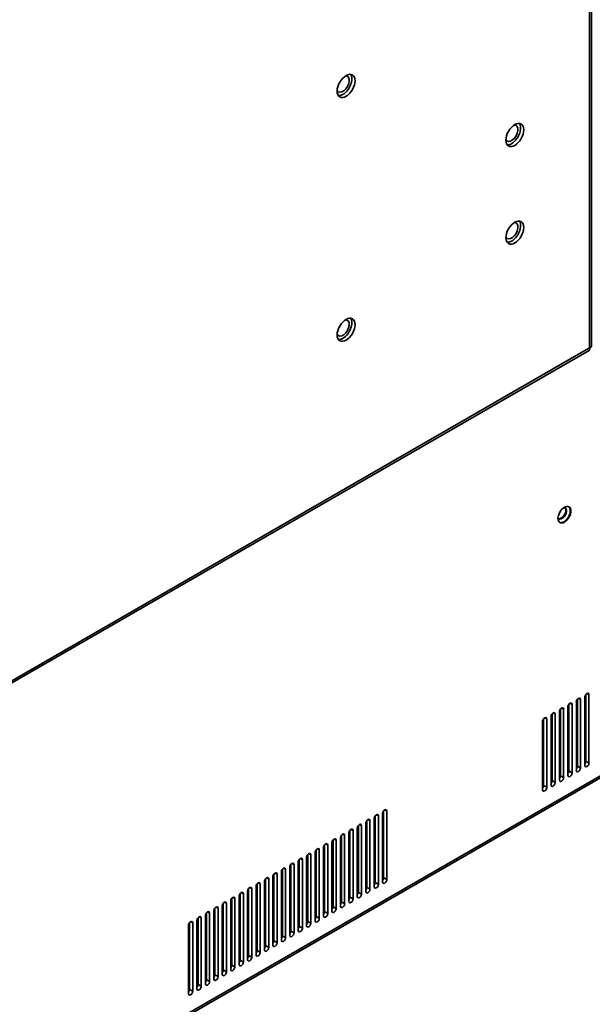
# Model space of a CAD drawing. Header units: millimetres. Extents: x 0 to 4667, y 0 to 3300.
# Tile 5 of 21: x 884 to 1076, y 523 to 853. Entities that reach past the tile are written whole.
import ezdxf

# ---------------------------------------------------------------- set-up
doc = ezdxf.new("R2010")
doc.units = ezdxf.units.MM
doc.header["$LTSCALE"] = 11.111111
doc.layers.add('Sichtbare Kanten(ISO)', color=7, linetype='Continuous', lineweight=35)
doc.layers.add('Sichtbare tangentiale Kanten(ISO)', color=7, linetype='Continuous', lineweight=35)

msp = doc.modelspace()

# ---------------------------------------------------------------- linework, layer by layer
at = {"layer": 'Sichtbare Kanten(ISO)'}
for p, q in [((1075.65, 743.94), (1075.65, 1014.2)), ((1387.46, 777.1), (322.02, 163.56)), ((1074.85, 742.56), (1074.85, 742.52)), ((1075.65, 743.94), (1075.65, 743.91)), ((754.45, 558.02), (1074.85, 742.52)), ((1073.78, 627.24), (1073.78, 604.86)), ((1074.84, 604.25), (1074.84, 627.14)), ((1068.12, 623.98), (1068.12, 601.6)), ((1069.18, 600.99), (1069.18, 623.88)), ((1070.6, 624.7), (1070.6, 601.81)), ((1070.95, 625.61), (1070.95, 603.23)), ((1072.01, 602.62), (1072.01, 625.51)), ((1073.43, 626.33), (1073.43, 603.44)), ((1062.47, 620.72), (1062.47, 598.35)), ((1063.53, 597.74), (1063.53, 620.63)), ((1064.94, 621.44), (1064.94, 598.55)), ((1065.29, 622.35), (1065.29, 599.97)), ((1066.35, 599.36), (1066.35, 622.25)), ((1067.77, 623.07), (1067.77, 600.18)), ((1059.28, 618.18), (1059.28, 595.29)), ((1059.64, 619.09), (1059.64, 596.72)), ((1060.7, 596.11), (1060.7, 619)), ((1062.11, 619.81), (1062.11, 596.92)), ((1070.6, 611.15), (1070.95, 611.35)), ((1073.43, 612.77), (1073.78, 612.98)), ((1064.94, 607.89), (1065.29, 608.09)), ((1067.77, 609.52), (1068.12, 609.72)), ((1059.28, 604.63), (1059.64, 604.83)), ((1062.11, 606.26), (1062.47, 606.46)), ((1006.02, 588.22), (1006.02, 565.84)), ((1007.08, 565.23), (1007.08, 588.12)), ((1000.36, 584.96), (1000.36, 562.58)), ((1001.42, 561.97), (1001.42, 584.86)), ((1002.84, 585.68), (1002.84, 562.79)), ((1003.19, 586.59), (1003.19, 564.21)), ((1004.25, 563.6), (1004.25, 586.49)), ((1005.67, 587.31), (1005.67, 564.42)), ((994.71, 581.7), (994.71, 559.33)), ((995.77, 558.72), (995.77, 581.61)), ((997.18, 582.42), (997.18, 559.53)), ((997.54, 583.33), (997.54, 560.96)), ((998.6, 560.34), (998.6, 583.23)), ((1000.01, 584.05), (1000.01, 561.16)), ((989.05, 578.45), (989.05, 556.07)), ((990.11, 555.46), (990.11, 578.35)), ((991.52, 579.16), (991.52, 556.27)), ((991.88, 580.07), (991.88, 557.7)), ((992.94, 557.09), (992.94, 579.98)), ((994.35, 580.79), (994.35, 557.9)), ((983.04, 574.28), (983.04, 551.39)), ((983.39, 575.19), (983.39, 552.81)), ((984.45, 552.2), (984.45, 575.09)), ((985.87, 575.91), (985.87, 553.01)), ((986.22, 576.82), (986.22, 554.44)), ((987.28, 553.83), (987.28, 576.72)), ((988.7, 577.53), (988.7, 554.64)), ((977.38, 571.02), (977.38, 548.13)), ((977.74, 571.93), (977.74, 549.55)), ((978.8, 548.94), (978.8, 571.83)), ((980.21, 572.65), (980.21, 549.76)), ((980.56, 573.56), (980.56, 551.18)), ((981.63, 550.57), (981.63, 573.46)), ((1002.84, 572.13), (1003.19, 572.33)), ((1005.67, 573.75), (1006.02, 573.96)), ((971.73, 567.76), (971.73, 544.87)), ((972.08, 568.67), (972.08, 546.3)), ((973.14, 545.69), (973.14, 568.58)), ((974.55, 569.39), (974.55, 546.5)), ((974.91, 570.3), (974.91, 547.92)), ((975.97, 547.31), (975.97, 570.2)), ((997.18, 568.87), (997.54, 569.07)), ((1000.01, 570.5), (1000.36, 570.7)), ((966.07, 564.5), (966.07, 541.61)), ((966.42, 565.42), (966.42, 543.04)), ((967.48, 542.43), (967.48, 565.32)), ((968.9, 566.13), (968.9, 543.24)), ((969.25, 567.04), (969.25, 544.67)), ((970.31, 544.06), (970.31, 566.95)), ((991.52, 565.61), (991.88, 565.81)), ((994.35, 567.24), (994.71, 567.44)), ((960.41, 561.25), (960.41, 538.36)), ((960.77, 562.16), (960.77, 539.78)), ((961.83, 539.17), (961.83, 562.06)), ((963.24, 562.88), (963.24, 539.98)), ((963.59, 563.79), (963.59, 541.41)), ((964.65, 540.8), (964.65, 563.69)), ((985.87, 562.35), (986.22, 562.56)), ((988.7, 563.98), (989.05, 564.19)), ((954.76, 557.99), (954.76, 535.1)), ((955.11, 558.9), (955.11, 536.52)), ((956.17, 535.91), (956.17, 558.8)), ((957.58, 559.62), (957.58, 536.73)), ((957.94, 560.53), (957.94, 538.15)), ((959, 537.54), (959, 560.43)), ((980.21, 559.1), (980.56, 559.3)), ((983.04, 560.72), (983.39, 560.93)), ((949.1, 554.73), (949.1, 531.84)), ((949.45, 555.64), (949.45, 533.27)), ((950.51, 532.66), (950.51, 555.55)), ((951.93, 556.36), (951.93, 533.47)), ((952.28, 557.27), (952.28, 534.89)), ((953.34, 534.28), (953.34, 557.17)), ((974.55, 555.84), (974.91, 556.04)), ((977.38, 557.47), (977.74, 557.67)), ((943.44, 551.47), (943.44, 528.58)), ((943.8, 552.39), (943.8, 530.01)), ((944.86, 529.4), (944.86, 552.29)), ((946.27, 553.1), (946.27, 530.21)), ((946.62, 554.01), (946.62, 531.64)), ((947.68, 531.03), (947.68, 553.92)), ((966.07, 550.95), (966.42, 551.16)), ((968.9, 552.58), (969.25, 552.78)), ((971.73, 554.21), (972.08, 554.41)), ((940.61, 549.85), (940.61, 526.95)), ((940.97, 550.76), (940.97, 528.38)), ((942.03, 527.77), (942.03, 550.66)), ((960.41, 547.69), (960.77, 547.9)), ((963.24, 549.32), (963.59, 549.53)), ((954.76, 544.44), (955.11, 544.64)), ((957.58, 546.07), (957.94, 546.27)), ((949.1, 541.18), (949.45, 541.38)), ((951.93, 542.81), (952.28, 543.01)), ((943.44, 537.92), (943.8, 538.12)), ((946.27, 539.55), (946.62, 539.75)), ((940.61, 536.29), (940.97, 536.5))]:
    msp.add_line(p, q, dxfattribs=at)
for centre, major_axis in [((993.42, 831.21), (2.12, 3.68)), ((1049.98, 814.74), (2.12, 3.68)), ((1049.98, 782.03), (2.12, 3.68)), ((993.42, 749.46), (2.12, 3.68)), ((1066.6, 687.47), (1.52, 2.64))]:
    msp.add_ellipse(centre, major_axis=major_axis, ratio=0.578093, dxfattribs=at)
for centre, major_axis, ratio, start_param, end_param in [((992.36, 831.82), (2.12, 3.68), 0.578093, 3.393329, 6.031449), ((992.36, 831.82), (-1.5, -2.6), 0.578093, 5.914356, 9.793657), ((1048.92, 815.35), (2.12, 3.68), 0.578093, 3.393329, 6.031449), ((1048.92, 815.35), (-1.5, -2.6), 0.578093, 5.914356, 9.793657), ((1048.92, 782.65), (2.12, 3.68), 0.578093, 3.393329, 6.031449), ((1048.92, 782.65), (-1.5, -2.6), 0.578093, 5.914356, 9.793657), ((992.36, 750.07), (-1.5, -2.6), 0.578093, 5.914355, 9.793657), ((992.36, 750.07), (2.12, 3.68), 0.578093, 3.393329, 6.031449), ((1073.55, 744.23), (-2.09, 0.35), 0.428207, 2.42869, 3.214029), ((1065.79, 687.94), (-1.07, -1.86), 0.578093, 5.985806, 9.722157), ((1065.54, 688.08), (1.07, 1.86), 0.578093, 3.256735, 6.168043), ((1066.43, 687.58), (1.52, 2.64), 0.578093, 3.199473, 6.225305), ((1074.13, 626.73), (0.499, 0.867), 0.578093, 5.494998, 8.637446), ((1068.48, 623.48), (0.499, 0.867), 0.578093, 5.494998, 8.637446), ((1071.3, 625.1), (0.499, 0.867), 0.578093, 5.494998, 8.637446), ((1062.82, 620.22), (0.499, 0.867), 0.578093, 5.494998, 8.637446), ((1065.65, 621.85), (0.499, 0.867), 0.578093, 5.494998, 8.637446), ((1059.99, 618.59), (0.499, 0.867), 0.578093, 5.494998, 8.637446), ((1070.14, 604.37), (-1.75, 0), 0.575862, 4.229127, 4.446632), ((1070.14, 603.14), (1.75, 0), 0.575862, 1.087535, 1.30504), ((1070.14, 602.81), (-2.15, 0), 0.575862, 4.324517, 4.49695), ((1073.07, 604.45), (-0.499, -0.867), 0.578093, 1.307063, 2.355117), ((1074.13, 603.84), (-0.499, -0.867), 0.578093, 5.495853, 8.638302), ((1067.42, 601.2), (-0.499, -0.867), 0.578093, 1.307063, 2.355117), ((1068.48, 600.58), (-0.499, -0.867), 0.578093, 5.495853, 8.638302), ((1070.14, 602.53), (2.15, 0), 0.575862, 1.182924, 1.355357), ((1070.14, 601.79), (-3.05, 0), 0.575862, 4.442511, 4.561118), ((1070.14, 604.37), (1.75, 0), 0.575862, 4.978146, 5.195651), ((1070.24, 602.82), (-0.499, -0.867), 0.578093, 1.307063, 2.355117), ((1071.3, 602.21), (-0.499, -0.867), 0.578093, 5.495853, 8.638302), ((1061.76, 597.94), (-0.499, -0.867), 0.578093, 1.307063, 2.355117), ((1062.82, 597.33), (-0.499, -0.867), 0.578093, 5.495853, 8.638302), ((1064.59, 599.57), (-0.499, -0.867), 0.578093, 1.307063, 2.355117), ((1065.65, 598.96), (-0.499, -0.867), 0.578093, 5.495853, 8.638302), ((1058.93, 596.31), (-0.499, -0.867), 0.578093, 1.307063, 2.355117), ((1059.99, 595.7), (-0.499, -0.867), 0.578093, 5.495853, 8.638302), ((1006.37, 587.71), (0.499, 0.867), 0.578093, 5.495, 8.637446), ((1000.72, 584.46), (0.499, 0.867), 0.578093, 5.495, 8.637446), ((1003.55, 586.09), (0.499, 0.867), 0.578093, 5.495, 8.637446), ((995.06, 581.2), (0.499, 0.867), 0.578093, 5.495, 8.637446), ((997.89, 582.83), (0.499, 0.867), 0.578093, 5.495, 8.637446), ((989.4, 577.94), (0.499, 0.867), 0.578093, 5.495, 8.637446), ((992.23, 579.57), (0.499, 0.867), 0.578093, 5.495, 8.637446), ((983.75, 574.68), (0.499, 0.867), 0.578093, 5.495, 8.637446), ((986.58, 576.31), (0.499, 0.867), 0.578093, 5.495, 8.637446), ((978.09, 571.43), (0.499, 0.867), 0.578093, 5.495, 8.637446), ((980.92, 573.06), (0.499, 0.867), 0.578093, 5.495, 8.637446), ((972.43, 568.17), (0.499, 0.867), 0.578093, 5.494998, 8.637446), ((975.26, 569.8), (0.499, 0.867), 0.578093, 5.495, 8.637446), ((966.78, 564.91), (0.499, 0.867), 0.578093, 5.494998, 8.637446), ((969.6, 566.54), (0.499, 0.867), 0.578093, 5.494998, 8.637446), ((1005.31, 565.43), (-0.499, -0.867), 0.578093, 1.307063, 2.355114), ((1006.37, 564.82), (-0.499, -0.867), 0.578093, 5.495853, 8.638299), ((961.12, 561.65), (0.499, 0.867), 0.578093, 5.494998, 8.637446), ((963.95, 563.28), (0.499, 0.867), 0.578093, 5.494998, 8.637446), ((999.66, 562.18), (-0.499, -0.867), 0.578093, 1.307063, 2.355114), ((1000.72, 561.57), (-0.499, -0.867), 0.578093, 5.495853, 8.638299), ((1002.48, 563.8), (-0.499, -0.867), 0.578093, 1.307063, 2.355114), ((1003.55, 563.19), (-0.499, -0.867), 0.578093, 5.495853, 8.638299), ((955.46, 558.4), (0.499, 0.867), 0.578093, 5.494998, 8.637446), ((958.29, 560.02), (0.499, 0.867), 0.578093, 5.494998, 8.637446), ((994, 558.92), (-0.499, -0.867), 0.578093, 1.307063, 2.355114), ((995.06, 558.31), (-0.499, -0.867), 0.578093, 5.495853, 8.638299), ((996.83, 560.55), (-0.499, -0.867), 0.578093, 1.307063, 2.355114), ((997.89, 559.94), (-0.499, -0.867), 0.578093, 5.495853, 8.638299), ((946.98, 553.51), (0.499, 0.867), 0.578093, 5.494998, 8.637446), ((949.81, 555.14), (0.499, 0.867), 0.578093, 5.494998, 8.637446), ((952.63, 556.77), (0.499, 0.867), 0.578093, 5.494998, 8.637446), ((985.51, 554.03), (-0.499, -0.867), 0.578093, 1.307063, 2.355114), ((988.34, 555.66), (-0.499, -0.867), 0.578093, 1.307063, 2.355114), ((989.4, 555.05), (-0.499, -0.867), 0.578093, 5.495853, 8.638299), ((991.17, 557.29), (-0.499, -0.867), 0.578093, 1.307063, 2.355114), ((992.23, 556.68), (-0.499, -0.867), 0.578093, 5.495853, 8.638299), ((941.32, 550.25), (0.499, 0.867), 0.578093, 5.494998, 8.637446), ((944.15, 551.88), (0.499, 0.867), 0.578093, 5.494998, 8.637446), ((979.86, 550.77), (-0.499, -0.867), 0.578093, 1.307063, 2.355114), ((982.69, 552.4), (-0.499, -0.867), 0.578093, 1.307063, 2.355114), ((983.75, 551.79), (-0.499, -0.867), 0.578093, 5.495853, 8.638299), ((986.58, 553.42), (-0.499, -0.867), 0.578093, 5.495853, 8.638299), ((974.2, 547.52), (-0.499, -0.867), 0.578093, 1.307063, 2.355114), ((977.03, 549.15), (-0.499, -0.867), 0.578093, 1.307063, 2.355114), ((978.09, 548.54), (-0.499, -0.867), 0.578093, 5.495853, 8.638299), ((980.92, 550.16), (-0.499, -0.867), 0.578093, 5.495853, 8.638299), ((968.54, 544.26), (-0.499, -0.867), 0.578093, 1.307063, 2.355117), ((971.37, 545.89), (-0.499, -0.867), 0.578093, 1.307063, 2.355117), ((972.43, 545.28), (-0.499, -0.867), 0.578093, 5.495853, 8.638302), ((975.26, 546.91), (-0.499, -0.867), 0.578093, 5.495853, 8.638299), ((962.89, 541), (-0.499, -0.867), 0.578093, 1.307063, 2.355117), ((965.72, 542.63), (-0.499, -0.867), 0.578093, 1.307063, 2.355117), ((966.78, 542.02), (-0.499, -0.867), 0.578093, 5.495853, 8.638302), ((969.6, 543.65), (-0.499, -0.867), 0.578093, 5.495853, 8.638302), ((957.23, 537.74), (-0.499, -0.867), 0.578093, 1.307063, 2.355117), ((960.06, 539.37), (-0.499, -0.867), 0.578093, 1.307063, 2.355117), ((961.12, 538.76), (-0.499, -0.867), 0.578093, 5.495853, 8.638302), ((963.95, 540.39), (-0.499, -0.867), 0.578093, 5.495853, 8.638302), ((951.57, 534.49), (-0.499, -0.867), 0.578093, 1.307063, 2.355117), ((954.4, 536.12), (-0.499, -0.867), 0.578093, 1.307063, 2.355117), ((955.46, 535.5), (-0.499, -0.867), 0.578093, 5.495853, 8.638302), ((958.29, 537.13), (-0.499, -0.867), 0.578093, 5.495853, 8.638302), ((945.92, 531.23), (-0.499, -0.867), 0.578093, 1.307063, 2.355117), ((948.74, 532.86), (-0.499, -0.867), 0.578093, 1.307063, 2.355117), ((949.81, 532.25), (-0.499, -0.867), 0.578093, 5.495853, 8.638302), ((952.63, 533.88), (-0.499, -0.867), 0.578093, 5.495853, 8.638302), ((940.26, 527.97), (-0.499, -0.867), 0.578093, 1.307063, 2.355117), ((943.09, 529.6), (-0.499, -0.867), 0.578093, 1.307063, 2.355117), ((944.15, 528.99), (-0.499, -0.867), 0.578093, 5.495853, 8.638302), ((946.98, 530.62), (-0.499, -0.867), 0.578093, 5.495853, 8.638302), ((941.32, 527.36), (-0.499, -0.867), 0.578093, 5.495853, 8.638302)]:
    msp.add_ellipse(centre, major_axis=major_axis, ratio=ratio, start_param=start_param, end_param=end_param, dxfattribs=at)
msp.add_open_spline([(1075.04, 743.38), (1075.06, 743.28), (1075.07, 743.19), (1075.08, 743.01), (1075.08, 742.93), (1075.03, 742.72), (1074.96, 742.62), (1074.85, 742.56)], degree=3, knots=[0, 0, 0, 0, 0.0423988, 0.0423988, 0.0847156, 0.0847156, 0.1690431, 0.1690431, 0.1690431, 0.1690431], dxfattribs=at)
msp.add_open_spline([(1075.65, 743.91), (1075.65, 743.91), (1075.65, 743.91), (1075.65, 743.91)], degree=3, dxfattribs=at)
at = {"layer": 'Sichtbare tangentiale Kanten(ISO)'}
for p, q in [((1075.04, 743.38), (1075.04, 1013.05)), ((1387.63, 777.91), (322.73, 164.68)), ((769.69, 566.83), (1074.85, 742.56)), ((770.37, 567.93), (1075.04, 743.38)), ((1074.85, 742.52), (754.46, 558.02)), ((1074.13, 627.55), (1074.84, 627.14)), ((1068.47, 624.29), (1069.18, 623.88)), ((1071.3, 625.92), (1072.01, 625.51)), ((1062.82, 621.03), (1063.53, 620.63)), ((1065.64, 622.66), (1066.35, 622.25)), ((1059.99, 619.41), (1060.7, 619)), ((1073.78, 604.86), (1074.84, 604.25)), ((1068.12, 601.6), (1069.18, 600.99)), ((1070.95, 603.23), (1072.01, 602.62)), ((1062.47, 598.35), (1063.53, 597.74)), ((1065.29, 599.97), (1066.35, 599.36)), ((1059.64, 596.72), (1060.7, 596.11)), ((1006.37, 588.53), (1007.08, 588.12)), ((1000.71, 585.27), (1001.42, 584.86)), ((1003.54, 586.9), (1004.25, 586.49)), ((995.06, 582.01), (995.77, 581.61)), ((997.89, 583.64), (998.6, 583.23)), ((989.4, 578.76), (990.11, 578.35)), ((992.23, 580.39), (992.94, 579.98)), ((983.74, 575.5), (984.45, 575.09)), ((986.57, 577.13), (987.28, 576.72)), ((978.09, 572.24), (978.8, 571.83)), ((980.91, 573.87), (981.63, 573.46)), ((972.43, 568.98), (973.14, 568.58)), ((975.26, 570.61), (975.97, 570.2)), ((966.77, 565.73), (967.48, 565.32)), ((969.6, 567.36), (970.31, 566.95)), ((1006.02, 565.84), (1007.08, 565.23)), ((961.12, 562.47), (961.83, 562.06)), ((963.94, 564.1), (964.65, 563.69)), ((1000.36, 562.58), (1001.42, 561.97)), ((1003.19, 564.21), (1004.25, 563.6)), ((955.46, 559.21), (956.17, 558.8)), ((958.29, 560.84), (959, 560.43)), ((994.71, 559.33), (995.77, 558.72)), ((997.54, 560.96), (998.6, 560.34)), ((949.8, 555.95), (950.51, 555.55)), ((952.63, 557.58), (953.34, 557.17)), ((986.22, 554.44), (987.28, 553.83)), ((989.05, 556.07), (990.11, 555.46)), ((991.88, 557.7), (992.94, 557.09)), ((944.15, 552.7), (944.86, 552.29)), ((946.97, 554.33), (947.68, 553.92)), ((980.56, 551.18), (981.63, 550.57)), ((983.39, 552.81), (984.45, 552.2)), ((941.32, 551.07), (942.03, 550.66)), ((974.91, 547.92), (975.97, 547.31)), ((977.74, 549.55), (978.8, 548.94)), ((969.25, 544.67), (970.31, 544.06)), ((972.08, 546.3), (973.14, 545.69)), ((963.59, 541.41), (964.65, 540.8)), ((966.42, 543.04), (967.48, 542.43)), ((957.94, 538.15), (959, 537.54)), ((960.77, 539.78), (961.83, 539.17)), ((952.28, 534.89), (953.34, 534.28)), ((955.11, 536.52), (956.17, 535.91)), ((946.62, 531.64), (947.68, 531.03)), ((949.45, 533.27), (950.51, 532.66)), ((940.97, 528.38), (942.03, 527.77)), ((943.8, 530.01), (944.86, 529.4))]:
    msp.add_line(p, q, dxfattribs=at)

doc.saveas('drawing.dxf')
